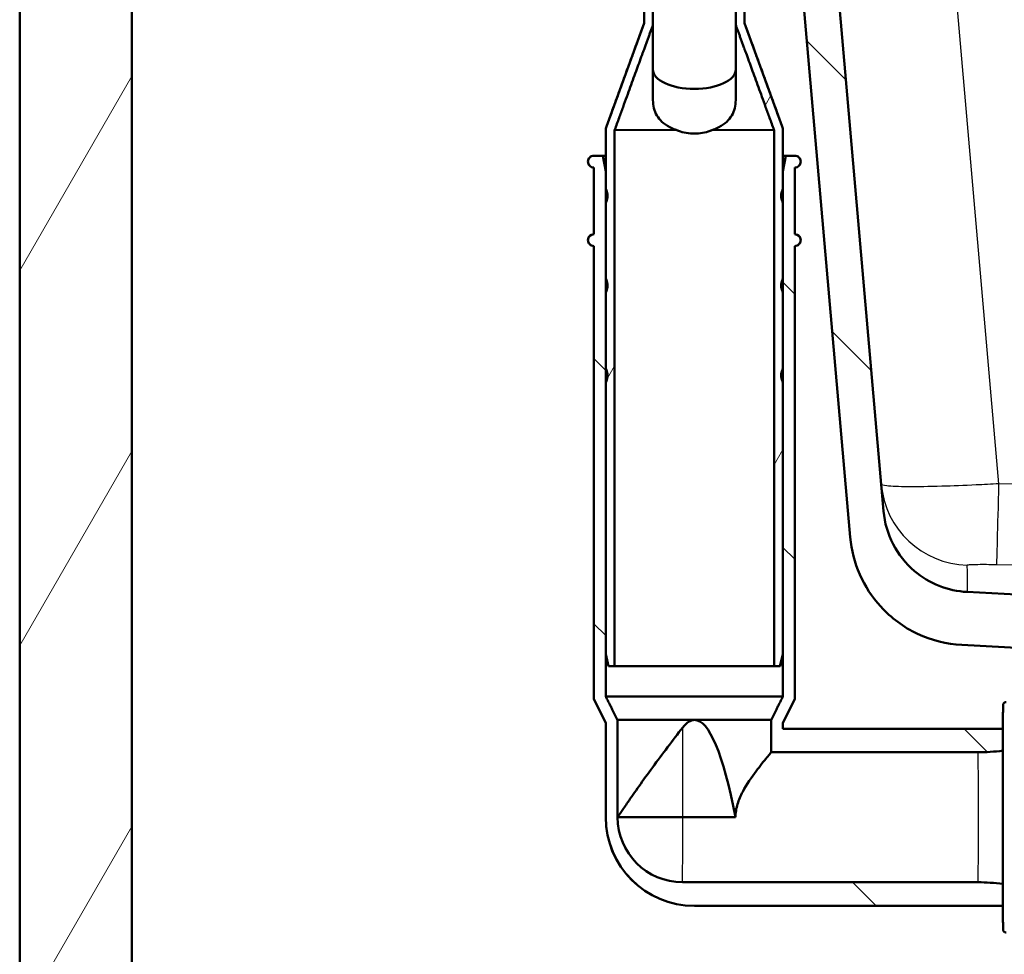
# Model space of a CAD drawing. Header units: millimetres. Extents: x 100 to 2000, y 93 to 2870.
# Tile 4 of 31: x 401 to 567, y 1467 to 1625. Entities that reach past the tile are written whole.
import ezdxf

# ---------------------------------------------------------------- set-up
doc = ezdxf.new("R2010")
doc.units = ezdxf.units.MM
doc.header["$LTSCALE"] = 10
for name, color, linetype, lineweight in [('Dimensions(ISO)', 7, 'Continuous', 25), ('Hatch', 7, 'Continuous', 9), ('Visible Edges(ISO)', 7, 'Continuous', 50), ('Visible Tangent Edges(ISO)', 7, 'Continuous', 25)]:
    doc.layers.add(name, color=color, linetype=linetype, lineweight=lineweight)
doc.styles.add('Text_3.5mm', font='arial.ttf', dxfattribs={"width": 0.9})
doc.dimstyles.new('KS-STANDARD', dxfattribs={"dimscale": 10, "dimtxt": 3.5, "dimasz": 2.5, "dimexe": 3.175, "dimexo": 0, "dimgap": 0.8, "dimtad": 1, "dimdec": 1, "dimrnd": 1e-08, "dimtxsty": 'Text_3.5mm', "dimcen": 0.09, "dimdle": 10, "dimclrd": 7, "dimclre": 7, "dimclrt": 7, "dimadec": 0, "dimazin": 2, "dimtfac": 0.714286, "dimtdec": 4, "dimtmove": 0, "dimatfit": 3, "dimfxl": 1, "dimtolj": 1, "dimlwd": 25, "dimlwe": 25, "dimarcsym": 0})
pattern_1 = [(60, (0, 0), (-27.4963, 15.875), [])]
pattern_2 = [(135, (0, 0), (-22.45064, -22.45064), [])]

# ---------------------------------------------------------------- blocks, each defined once
blk = doc.blocks.new('*D11')
at = {"layer": 'Defpoints', "color": 0, "linetype": 'Continuous', "transparency": 16777216}
for p in [(646.92, 2049.13), (400.52, 1756.84), (646.92, 1516.05)]:
    blk.add_point(p, dxfattribs=at)
at = {"layer": 'Dimensions(ISO)', "color": 7, "linetype": 'Continuous', "lineweight": 25, "transparency": 16777216}
for p, q in [((400.52, 1756.84), (400.52, 2080.88)), ((646.92, 1516.05), (646.92, 2080.88)), ((425.52, 2049.13), (621.92, 2049.13))]:
    blk.add_line(p, q, dxfattribs=at)
at = {"layer": 'Dimensions(ISO)', "color": 7, "linetype": 'Continuous', "transparency": 16777216}
for points in [[(425.52, 2053.29), (425.52, 2044.96), (400.52, 2049.13)], [(621.92, 2053.29), (621.92, 2044.96), (646.92, 2049.13)]]:
    blk.add_solid(points, dxfattribs=at)
at = {"layer": 'Dimensions(ISO)', "color": 7, "linetype": 'Continuous', "lineweight": 25, "transparency": 16777216, "insert": (491.67, 2075), "char_height": 35, "attachment_point": 4, "style": 'Text_3.5mm'}
blk.add_mtext('\\A1;246', dxfattribs=at)

msp = doc.modelspace()

# ---------------------------------------------------------------- hatches: boundary and pattern name
at = {"layer": 'Hatch'}
h = msp.add_hatch(dxfattribs=at)
h.set_pattern_fill('ANSI31', color=256, scale=254, angle=90, style=0)
h.set_pattern_definition(pattern_2)
edge = h.paths.add_edge_path()
edge.add_line((523.11, 1700.35), (524.67, 1695.56))
edge.add_ellipse((429.56, 1664.66), major_axis=(30.9, -95.11), ratio=1, start_angle=86.8231, end_angle=90, ccw=False)
edge.add_ellipse((429.56, 1664.66), major_axis=(25.58, -96.67), ratio=1, start_angle=88.8178, end_angle=90, ccw=False)
edge.add_ellipse((429.56, 1664.66), major_axis=(23.58, -97.18), ratio=1, start_angle=88.4056, end_angle=90, ccw=False)
edge.add_line((527.36, 1685.53), (534.09, 1686.12))
edge.add_line((534.09, 1686.12), (534.03, 1686.72))
edge.add_line((534.03, 1686.72), (530.64, 1725.47))
edge.add_ellipse((529.15, 1725.34), major_axis=(-0.13, 1.49), ratio=1, start_angle=270, end_angle=355)
edge.add_line((529.15, 1726.84), (514.02, 1726.84))
edge.add_line((514.02, 1726.84), (514.02, 1720.84))
edge.add_line((514.02, 1720.84), (519.52, 1720.84))
edge.add_ellipse((519.52, 1719.84), major_axis=(1, 0), ratio=1, start_angle=0, end_angle=90, ccw=False)
edge.add_line((520.52, 1719.84), (520.52, 1709.89))
edge.add_line((520.52, 1709.89), (522.81, 1701.35))
edge.add_ellipse((542.13, 1706.53), major_axis=(5.18, -19.32), ratio=1, start_angle=270, end_angle=273)
edge = h.paths.add_edge_path()
edge.add_line((586.92, 1511.15), (602.25, 1511.15))
edge.add_line((602.25, 1511.15), (602.12, 1513.09))
edge.add_ellipse((601.82, 1511.93), major_axis=(1.2, -0.04), ratio=1, start_angle=77.607, end_angle=90)
edge.add_line((601.86, 1513.13), (589.9, 1513.55))
edge.add_ellipse((589.91, 1513.65), major_axis=(-0.0999, 0.0035), ratio=1, start_angle=0, end_angle=90, ccw=False)
edge.add_line((589.81, 1513.65), (589.82, 1514.05))
edge.add_ellipse((589.92, 1514.05), major_axis=(0.0035, 0.0999), ratio=1, start_angle=2, end_angle=90, ccw=False)
edge.add_line((589.92, 1514.15), (602.04, 1514.15))
edge.add_line((602.04, 1514.15), (601.97, 1515.16))
edge.add_ellipse((600.98, 1515.09), major_axis=(-0.07, 0.998), ratio=1, start_angle=270, end_angle=341)
edge.add_line((601.24, 1516.05), (591.19, 1518.74))
edge.add_ellipse((591.45, 1519.71), major_axis=(-0.966, 0.259), ratio=1, start_angle=54.5, end_angle=90, ccw=False)
edge.add_line((590.68, 1519.07), (589.01, 1521.09))
edge.add_ellipse((589.78, 1521.73), major_axis=(-0.636, 0.772), ratio=1, start_angle=54.5, end_angle=90, ccw=False)
edge.add_line((588.79, 1521.66), (588.64, 1523.75))
edge.add_ellipse((585.15, 1523.51), major_axis=(-0.24, 3.49), ratio=1, start_angle=270, end_angle=353)
edge.add_line((585.33, 1527.01), (560.86, 1528.29))
edge.add_spline(control_points=[(560.86, 1528.29), (559.22, 1528.37), (557.62, 1528.73), (554.58, 1529.93), (553.17, 1530.78), (550.44, 1533.11), (549.21, 1534.65), (547.42, 1538.12), (546.87, 1540.01), (546.7, 1541.96)], knot_values=[-2.152597, -2.152597, -2.152597, -2.152597, -1.662265, -1.662265, -1.171933, -1.171933, -0.585967, -0.585967, 0, 0, 0, 0], degree=3, periodic=0)
edge.add_line((546.7, 1541.96), (536.3, 1660.82))
edge.add_line((536.3, 1660.82), (536.2, 1661.91))
edge.add_line((536.2, 1661.91), (536.18, 1662.21))
edge.add_line((536.18, 1662.21), (535.88, 1662.18))
edge.add_line((535.88, 1662.18), (532.79, 1661.91))
edge.add_line((532.79, 1661.91), (530.2, 1661.69))
edge.add_line((530.2, 1661.69), (541.06, 1537.55))
edge.add_spline(control_points=[(541.06, 1537.55), (541.25, 1535.38), (541.8, 1533.26), (543.55, 1529.27), (544.74, 1527.43), (547.97, 1523.89), (550.08, 1522.33), (554.79, 1520.1), (557.34, 1519.46), (559.94, 1519.32)], knot_values=[-2.870129, -2.870129, -2.870129, -2.870129, -2.216354, -2.216354, -1.562578, -1.562578, -0.781289, -0.781289, 0, 0, 0, 0], degree=3, periodic=0)
edge.add_line((559.94, 1519.32), (574.44, 1518.56))
edge.add_ellipse((573.92, 1508.58), major_axis=(9.99, -0.52), ratio=1, start_angle=37.8602, end_angle=90, ccw=False)
edge.add_ellipse((590.33, 1520.01), major_axis=(-8.21, -5.72), ratio=1, start_angle=0, end_angle=32.2923)
edge.add_ellipse((586.92, 1510.65), major_axis=(0.143, 0.479), ratio=1, start_angle=16.5598, end_angle=90, ccw=False)
edge = h.paths.add_edge_path()
edge.add_line((706.92, 1511.15), (706.92, 1511.15))
edge.add_ellipse((706.92, 1510.65), major_axis=(0.5, 0), ratio=1, start_angle=16.5598, end_angle=90, ccw=False)
edge.add_ellipse((703.52, 1520.01), major_axis=(3.88, -9.22), ratio=1, start_angle=0, end_angle=32.2923)
edge.add_ellipse((719.93, 1508.58), major_axis=(5.72, 8.21), ratio=1, start_angle=37.8602, end_angle=90, ccw=False)
edge.add_line((719.41, 1518.56), (901.88, 1528.13))
edge.add_spline(control_points=[(901.88, 1528.13), (904.06, 1528.24), (906.2, 1528.71), (910.25, 1530.32), (912.13, 1531.45), (915.77, 1534.55), (917.41, 1536.61), (919.8, 1541.24), (920.53, 1543.76), (920.76, 1546.36)], knot_values=[-2.870129, -2.870129, -2.870129, -2.870129, -2.216354, -2.216354, -1.562578, -1.562578, -0.781289, -0.781289, 0, 0, 0, 0], degree=3, periodic=0)
edge.add_line((920.76, 1546.36), (931.87, 1673.38))
edge.add_ellipse((1031.49, 1664.66), major_axis=(8.72, 99.62), ratio=1, start_angle=77, end_angle=90, ccw=False)
edge.add_line((936.38, 1695.56), (937.94, 1700.35))
edge.add_ellipse((918.92, 1706.53), major_axis=(19.02, -6.18), ratio=1, start_angle=0, end_angle=3)
edge.add_line((938.23, 1701.35), (940.52, 1709.89))
edge.add_line((940.52, 1709.89), (940.52, 1719.84))
edge.add_ellipse((941.52, 1719.84), major_axis=(0, 1), ratio=1, start_angle=0, end_angle=90, ccw=False)
edge.add_line((941.52, 1720.84), (947.02, 1720.84))
edge.add_line((947.02, 1720.84), (947.02, 1726.84))
edge.add_line((947.02, 1726.84), (931.9, 1726.84))
edge.add_ellipse((931.9, 1725.34), major_axis=(-1.5, 0), ratio=1, start_angle=270, end_angle=355)
edge.add_line((930.4, 1725.47), (915.12, 1550.76))
edge.add_spline(control_points=[(915.12, 1550.76), (914.98, 1549.14), (914.57, 1547.54), (913.26, 1544.55), (912.36, 1543.17), (909.94, 1540.52), (908.36, 1539.35), (904.82, 1537.68), (902.91, 1537.19), (900.96, 1537.09)], knot_values=[-2.152597, -2.152597, -2.152597, -2.152597, -1.662265, -1.662265, -1.171933, -1.171933, -0.585967, -0.585967, 0, 0, 0, 0], degree=3, periodic=0)
edge.add_line((900.96, 1537.09), (708.52, 1527.01))
edge.add_ellipse((708.7, 1523.51), major_axis=(-3.5, -0.18), ratio=1, start_angle=270, end_angle=353)
edge.add_line((705.21, 1523.75), (705.06, 1521.66))
edge.add_ellipse((704.06, 1521.73), major_axis=(-0.07, -0.998), ratio=1, start_angle=54.5, end_angle=90, ccw=False)
edge.add_line((704.84, 1521.09), (703.17, 1519.07))
edge.add_ellipse((702.4, 1519.71), major_axis=(-0.636, -0.772), ratio=1, start_angle=54.5, end_angle=90, ccw=False)
edge.add_line((702.66, 1518.74), (692.61, 1516.05))
edge.add_ellipse((692.87, 1515.09), major_axis=(-0.966, -0.259), ratio=1, start_angle=270, end_angle=341)
edge.add_line((691.87, 1515.16), (691.8, 1514.15))
edge.add_line((691.8, 1514.15), (703.93, 1514.15))
edge.add_ellipse((703.93, 1514.05), major_axis=(0.1, 0), ratio=1, start_angle=2, end_angle=90, ccw=False)
edge.add_line((704.03, 1514.05), (704.04, 1513.65))
edge.add_ellipse((703.94, 1513.65), major_axis=(0.0035, -0.0999), ratio=1, start_angle=0, end_angle=90, ccw=False)
edge.add_line((703.95, 1513.55), (691.99, 1513.13))
edge.add_ellipse((692.03, 1511.93), major_axis=(1.16, 0.3), ratio=1, start_angle=77.607, end_angle=90)
edge.add_line((691.73, 1513.09), (691.59, 1511.15))
edge.add_line((691.59, 1511.15), (706.92, 1511.15))
h = msp.add_hatch(dxfattribs=at)
h.set_pattern_fill('ANSI31', color=256, scale=254, angle=15, style=0)
h.set_pattern_definition(pattern_1)
h.paths.add_polyline_path([(957.52, 1623.84), (976.52, 1623.84), (976.52, 1723.84), (957.52, 1723.84)])
h.paths.add_polyline_path([(567.52, 856.84), (567.52, 961.84), (907.52, 961.84), (907.52, 856.84), (926.52, 856.84), (926.52, 961.84), (976.52, 961.84), (976.52, 980.84), (419.52, 980.84), (419.52, 1723.84), (400.52, 1723.84), (400.52, 961.84), (548.52, 961.84), (548.52, 856.84)])
h = msp.add_hatch(dxfattribs=at)
h.set_pattern_fill('ANSI31', color=256, scale=254, angle=15, style=0)
h.set_pattern_definition(pattern_1)
edge = h.paths.add_edge_path()
edge.add_ellipse((523.78, 1653.94), major_axis=(0.2, 0), ratio=1, start_angle=270, end_angle=360)
edge.add_line((523.98, 1653.94), (523.98, 1655.54))
edge.add_ellipse((523.78, 1655.54), major_axis=(0, 0.2), ratio=1, start_angle=270, end_angle=360)
edge.add_line((523.78, 1655.74), (522.18, 1655.74))
edge.add_line((522.18, 1655.74), (521.68, 1655.74))
edge.add_line((521.68, 1655.74), (521.68, 1625.74))
edge.add_line((521.68, 1625.74), (521.68, 1624.31))
edge.add_spline(control_points=[(521.68, 1624.31), (523.89, 1618.24), (528.14, 1606.56)], knot_values=[0.212028, 0.212028, 0.212028, 2.040563, 2.040563, 2.040563], weights=[1.012567, 1.060473, 1.000021], degree=2, periodic=0)
edge.add_spline(control_points=[(528.14, 1606.56), (528.16, 1606.51), (528.17, 1606.45), (528.17, 1606.39)], knot_values=[-0.016372, -0.016372, -0.016372, -0.016372, 0, 0, 0, 0], degree=3, periodic=0)
edge.add_line((528.17, 1606.39), (528.17, 1515.74))
edge.add_line((528.17, 1515.74), (529.17, 1515.74))
edge.add_line((529.17, 1515.74), (529.67, 1517.74))
edge.add_line((529.67, 1517.74), (529.67, 1563.76))
edge.add_line((529.67, 1563.76), (529.67, 1566.14))
edge.add_line((529.67, 1566.14), (529.67, 1578.96))
edge.add_line((529.67, 1578.96), (529.67, 1581.34))
edge.add_line((529.67, 1581.34), (529.67, 1594.16))
edge.add_line((529.67, 1594.16), (529.67, 1596.54))
edge.add_line((529.67, 1596.54), (529.67, 1599.45))
edge.add_line((529.67, 1599.45), (529.67, 1606.39))
edge.add_spline(control_points=[(529.67, 1606.39), (529.67, 1606.61), (529.63, 1606.86), (529.55, 1607.07)], knot_values=[0, 0, 0, 0, 0.065486, 0.065486, 0.065486, 0.065486], degree=3, periodic=0)
edge.add_line((529.55, 1607.07), (523.18, 1624.58))
edge.add_line((523.18, 1624.58), (523.18, 1625.78))
edge.add_line((523.18, 1625.78), (523.18, 1627.74))
edge.add_line((523.18, 1627.74), (523.18, 1633.24))
edge.add_line((523.18, 1633.24), (523.18, 1635.24))
edge.add_line((523.18, 1635.24), (523.18, 1640.74))
edge.add_line((523.18, 1640.74), (523.18, 1642.74))
edge.add_line((523.18, 1642.74), (523.18, 1653.74))
edge.add_line((523.18, 1653.74), (523.78, 1653.74))
edge = h.paths.add_edge_path()
edge.add_ellipse((505.58, 1655.54), major_axis=(-0.2, 0), ratio=1, start_angle=270, end_angle=360)
edge.add_line((505.38, 1655.54), (505.38, 1653.94))
edge.add_ellipse((505.58, 1653.94), major_axis=(0, -0.2), ratio=1, start_angle=270, end_angle=360)
edge.add_line((505.58, 1653.74), (506.18, 1653.74))
edge.add_line((506.18, 1653.74), (506.18, 1649.77))
edge.add_line((506.18, 1649.77), (506.08, 1649.77))
edge.add_line((506.08, 1649.77), (506.08, 1649.71))
edge.add_line((506.08, 1649.71), (506.18, 1649.71))
edge.add_line((506.18, 1649.71), (506.18, 1647.45))
edge.add_line((506.18, 1647.45), (506.08, 1647.45))
edge.add_line((506.08, 1647.45), (506.08, 1647.39))
edge.add_line((506.08, 1647.39), (506.18, 1647.39))
edge.add_line((506.18, 1647.39), (506.18, 1646.83))
edge.add_line((506.18, 1646.83), (506.08, 1646.83))
edge.add_line((506.08, 1646.83), (506.08, 1646.77))
edge.add_line((506.08, 1646.77), (506.18, 1646.77))
edge.add_line((506.18, 1646.77), (506.18, 1644.82))
edge.add_line((506.18, 1644.82), (506.08, 1644.82))
edge.add_line((506.08, 1644.82), (506.08, 1644.76))
edge.add_line((506.08, 1644.76), (506.18, 1644.76))
edge.add_line((506.18, 1644.76), (506.18, 1644.14))
edge.add_line((506.18, 1644.14), (506.08, 1644.14))
edge.add_line((506.08, 1644.14), (506.08, 1644.09))
edge.add_line((506.08, 1644.09), (506.18, 1644.09))
edge.add_line((506.18, 1644.09), (506.18, 1642.74))
edge.add_line((506.18, 1642.74), (506.18, 1641.83))
edge.add_line((506.18, 1641.83), (506.08, 1641.83))
edge.add_line((506.08, 1641.83), (506.08, 1641.77))
edge.add_line((506.08, 1641.77), (506.18, 1641.77))
edge.add_line((506.18, 1641.77), (506.18, 1640.74))
edge.add_line((506.18, 1640.74), (506.18, 1635.24))
edge.add_line((506.18, 1635.24), (506.18, 1633.24))
edge.add_line((506.18, 1633.24), (506.18, 1627.74))
edge.add_line((506.18, 1627.74), (506.18, 1625.78))
edge.add_line((506.18, 1625.78), (506.18, 1624.58))
edge.add_spline(control_points=[(506.18, 1624.58), (503.86, 1618.21), (499.81, 1607.07)], knot_values=[1.18921, 1.18921, 1.18921, 2.735161, 2.735161, 2.735161], weights=[1.061668, 1.070924, 1.000031], degree=2, periodic=0)
edge.add_spline(control_points=[(499.81, 1607.07), (499.73, 1606.86), (499.68, 1606.61), (499.68, 1606.39)], knot_values=[-0.065486, -0.065486, -0.065486, -0.065486, 0, 0, 0, 0], degree=3, periodic=0)
edge.add_line((499.68, 1606.39), (499.68, 1599.45))
edge.add_line((499.68, 1599.45), (499.68, 1596.54))
edge.add_line((499.68, 1596.54), (499.68, 1594.16))
edge.add_line((499.68, 1594.16), (499.68, 1581.34))
edge.add_line((499.68, 1581.34), (499.68, 1578.96))
edge.add_line((499.68, 1578.96), (499.68, 1566.14))
edge.add_line((499.68, 1566.14), (499.68, 1563.76))
edge.add_line((499.68, 1563.76), (499.68, 1517.74))
edge.add_line((499.68, 1517.74), (500.18, 1515.74))
edge.add_line((500.18, 1515.74), (501.19, 1515.74))
edge.add_line((501.19, 1515.74), (501.19, 1606.39))
edge.add_spline(control_points=[(501.19, 1606.39), (501.19, 1606.45), (501.2, 1606.51), (501.22, 1606.56)], knot_values=[0, 0, 0, 0, 0.016372, 0.016372, 0.016372, 0.016372], degree=3, periodic=0)
edge.add_spline(control_points=[(501.22, 1606.56), (505.47, 1618.24), (507.68, 1624.31)], knot_values=[0.000317, 0.000317, 0.000317, 1.828851, 1.828851, 1.828851], weights=[1.000021, 1.060473, 1.012567], degree=2, periodic=0)
edge.add_line((507.68, 1624.31), (507.68, 1625.74))
edge.add_line((507.68, 1625.74), (507.68, 1627.74))
edge.add_line((507.68, 1627.74), (507.68, 1633.24))
edge.add_line((507.68, 1633.24), (507.68, 1635.24))
edge.add_line((507.68, 1635.24), (507.68, 1640.74))
edge.add_line((507.68, 1640.74), (507.68, 1642.74))
edge.add_line((507.68, 1642.74), (507.68, 1655.74))
edge.add_line((507.68, 1655.74), (505.58, 1655.74))
h = msp.add_hatch(dxfattribs=at)
h.set_pattern_fill('ANSI31', color=256, scale=254, angle=90, style=0)
h.set_pattern_definition(pattern_2)
edge = h.paths.add_edge_path()
edge.add_spline(control_points=[(497.68, 1602.15), (497.56, 1602.15), (497.42, 1602.12), (497.19, 1602.03), (497.06, 1601.95), (496.89, 1601.77), (496.81, 1601.65), (496.71, 1601.42), (496.68, 1601.27), (496.68, 1601.15), (496.68, 1601.03), (496.71, 1600.88), (496.81, 1600.65), (496.89, 1600.53), (497.06, 1600.36), (497.19, 1600.27), (497.42, 1600.18), (497.56, 1600.15), (497.68, 1600.15)], knot_values=[0.444351, 0.444351, 0.444351, 0.444351, 0.481389, 0.481389, 0.518421, 0.518421, 0.555446, 0.555446, 0.592467, 0.592467, 0.592467, 0.629488, 0.629488, 0.666514, 0.666514, 0.703546, 0.703546, 0.740583, 0.740583, 0.740583, 0.740583], degree=3, periodic=0)
edge.add_line((497.68, 1600.15), (497.68, 1588.85))
edge.add_spline(control_points=[(497.68, 1588.85), (497.56, 1588.85), (497.42, 1588.82), (497.19, 1588.73), (497.06, 1588.65), (496.89, 1588.47), (496.81, 1588.35), (496.71, 1588.12), (496.68, 1587.97), (496.68, 1587.85), (496.68, 1587.73), (496.71, 1587.58), (496.81, 1587.35), (496.89, 1587.23), (497.06, 1587.06), (497.19, 1586.97), (497.42, 1586.88), (497.56, 1586.85), (497.68, 1586.85)], knot_values=[0.444351, 0.444351, 0.444351, 0.444351, 0.481389, 0.481389, 0.518421, 0.518421, 0.555446, 0.555446, 0.592467, 0.592467, 0.592467, 0.629488, 0.629488, 0.666514, 0.666514, 0.703546, 0.703546, 0.740583, 0.740583, 0.740583, 0.740583], degree=3, periodic=0)
edge.add_line((497.68, 1586.85), (497.68, 1510.15))
edge.add_line((497.68, 1510.15), (499.68, 1506.15))
edge.add_line((499.68, 1506.15), (499.68, 1490.15))
edge.add_ellipse((514.68, 1490.15), major_axis=(0, -14.99), ratio=1, start_angle=270, end_angle=359.9954)
edge.add_line((514.68, 1475.16), (566.89, 1475.15))
edge.add_line((566.89, 1475.15), (566.89, 1475.15))
edge.add_spline(control_points=[(566.89, 1475.15), (566.89, 1476.01), (566.88, 1476.98), (566.88, 1478.31), (566.88, 1478.58), (566.88, 1478.86)], knot_values=[1.303196, 1.303196, 1.303196, 1.303196, 1.71709, 1.71709, 1.820704, 1.820704, 1.820704, 1.820704], degree=3, periodic=0)
edge.add_line((566.88, 1478.86), (566.88, 1478.86))
edge.add_spline(control_points=[(566.88, 1478.86), (565.45, 1479.06), (564.04, 1479.15), (562.71, 1479.15)], knot_values=[8.487344, 8.487344, 8.487344, 8.487344, 8.885908, 8.885908, 8.885908, 8.885908], degree=3, periodic=0)
edge.add_line((562.71, 1479.15), (512.68, 1479.16))
edge.add_ellipse((512.68, 1490.15), major_axis=(-10.99, 0), ratio=1, start_angle=0.0064, end_angle=90, ccw=False)
edge.add_line((501.69, 1490.15), (501.69, 1490.16))
edge.add_line((501.69, 1490.16), (501.69, 1506.62))
edge.add_line((501.69, 1506.62), (499.68, 1510.62))
edge.add_line((499.68, 1510.62), (499.68, 1517.74))
edge.add_line((499.68, 1517.74), (499.68, 1563.76))
edge.add_spline(control_points=[(499.68, 1563.76), (499.73, 1563.84), (499.76, 1563.92), (499.91, 1564.28), (499.98, 1564.64), (499.98, 1565.26), (499.91, 1565.62), (499.76, 1565.98), (499.73, 1566.06), (499.68, 1566.14)], knot_values=[0.623432, 0.623432, 0.623432, 0.623432, 0.648033, 0.648033, 0.740583, 0.740583, 0.833133, 0.833133, 0.857735, 0.857735, 0.857735, 0.857735], degree=3, periodic=0)
edge.add_line((499.68, 1566.14), (499.68, 1578.96))
edge.add_spline(control_points=[(499.68, 1578.96), (499.73, 1579.04), (499.76, 1579.12), (499.91, 1579.48), (499.98, 1579.84), (499.98, 1580.46), (499.91, 1580.82), (499.76, 1581.18), (499.73, 1581.26), (499.68, 1581.34)], knot_values=[0.623432, 0.623432, 0.623432, 0.623432, 0.648033, 0.648033, 0.740583, 0.740583, 0.833133, 0.833133, 0.857735, 0.857735, 0.857735, 0.857735], degree=3, periodic=0)
edge.add_line((499.68, 1581.34), (499.68, 1594.16))
edge.add_spline(control_points=[(499.68, 1594.16), (499.73, 1594.24), (499.76, 1594.32), (499.91, 1594.68), (499.98, 1595.04), (499.98, 1595.66), (499.91, 1596.02), (499.76, 1596.38), (499.73, 1596.46), (499.68, 1596.54)], knot_values=[0.623432, 0.623432, 0.623432, 0.623432, 0.648033, 0.648033, 0.740583, 0.740583, 0.833133, 0.833133, 0.857735, 0.857735, 0.857735, 0.857735], degree=3, periodic=0)
edge.add_line((499.68, 1596.54), (499.68, 1599.45))
edge.add_line((499.68, 1599.45), (499.21, 1602.15))
edge.add_line((499.21, 1602.15), (497.68, 1602.15))
edge = h.paths.add_edge_path()
edge.add_spline(control_points=[(531.67, 1600.15), (531.8, 1600.15), (531.94, 1600.18), (532.17, 1600.27), (532.29, 1600.36), (532.47, 1600.53), (532.55, 1600.65), (532.65, 1600.88), (532.67, 1601.03), (532.67, 1601.15), (532.67, 1601.27), (532.65, 1601.42), (532.55, 1601.65), (532.47, 1601.77), (532.29, 1601.95), (532.17, 1602.03), (531.94, 1602.12), (531.8, 1602.15), (531.67, 1602.15)], knot_values=[0.444351, 0.444351, 0.444351, 0.444351, 0.481389, 0.481389, 0.518421, 0.518421, 0.555446, 0.555446, 0.592467, 0.592467, 0.592467, 0.629488, 0.629488, 0.666514, 0.666514, 0.703546, 0.703546, 0.740583, 0.740583, 0.740583, 0.740583], degree=3, periodic=0)
edge.add_line((531.67, 1602.15), (530.15, 1602.15))
edge.add_line((530.15, 1602.15), (529.67, 1599.45))
edge.add_line((529.67, 1599.45), (529.67, 1596.54))
edge.add_spline(control_points=[(529.67, 1596.54), (529.63, 1596.46), (529.6, 1596.38), (529.45, 1596.02), (529.37, 1595.66), (529.37, 1595.04), (529.45, 1594.68), (529.6, 1594.32), (529.63, 1594.24), (529.67, 1594.16)], knot_values=[0.623432, 0.623432, 0.623432, 0.623432, 0.648033, 0.648033, 0.740583, 0.740583, 0.833133, 0.833133, 0.857735, 0.857735, 0.857735, 0.857735], degree=3, periodic=0)
edge.add_line((529.67, 1594.16), (529.67, 1581.34))
edge.add_spline(control_points=[(529.67, 1581.34), (529.63, 1581.26), (529.6, 1581.18), (529.45, 1580.82), (529.37, 1580.46), (529.37, 1579.84), (529.45, 1579.48), (529.6, 1579.12), (529.63, 1579.04), (529.67, 1578.96)], knot_values=[0.623432, 0.623432, 0.623432, 0.623432, 0.648033, 0.648033, 0.740583, 0.740583, 0.833133, 0.833133, 0.857735, 0.857735, 0.857735, 0.857735], degree=3, periodic=0)
edge.add_line((529.67, 1578.96), (529.67, 1566.14))
edge.add_spline(control_points=[(529.67, 1566.14), (529.63, 1566.06), (529.6, 1565.98), (529.45, 1565.62), (529.37, 1565.26), (529.37, 1564.64), (529.45, 1564.28), (529.6, 1563.92), (529.63, 1563.84), (529.67, 1563.76)], knot_values=[0.623432, 0.623432, 0.623432, 0.623432, 0.648033, 0.648033, 0.740583, 0.740583, 0.833133, 0.833133, 0.857735, 0.857735, 0.857735, 0.857735], degree=3, periodic=0)
edge.add_line((529.67, 1563.76), (529.67, 1517.74))
edge.add_line((529.67, 1517.74), (529.67, 1510.62))
edge.add_line((529.67, 1510.62), (527.67, 1506.62))
edge.add_line((527.67, 1506.62), (527.67, 1501.15))
edge.add_line((527.67, 1501.15), (562.71, 1501.15))
edge.add_spline(control_points=[(562.71, 1501.15), (564.04, 1501.15), (565.45, 1501.24), (566.88, 1501.44)], knot_values=[8.885991, 8.885991, 8.885991, 8.885991, 9.284555, 9.284555, 9.284555, 9.284555], degree=3, periodic=0)
edge.add_line((566.88, 1501.44), (566.88, 1501.44))
edge.add_spline(control_points=[(566.88, 1501.44), (566.88, 1502.83), (566.89, 1504.09), (566.89, 1505.15), (566.89, 1505.15), (566.89, 1505.15)], knot_values=[4.22788, 4.22788, 4.22788, 4.22788, 4.744987, 4.744987, 4.745124, 4.745124, 4.745124, 4.745124], degree=3, periodic=0)
edge.add_line((566.89, 1505.15), (529.67, 1505.15))
edge.add_line((529.67, 1505.15), (529.67, 1506.15))
edge.add_line((529.67, 1506.15), (531.67, 1510.15))
edge.add_line((531.67, 1510.15), (531.67, 1586.85))
edge.add_spline(control_points=[(531.67, 1586.85), (531.8, 1586.85), (531.94, 1586.88), (532.17, 1586.97), (532.29, 1587.06), (532.47, 1587.23), (532.55, 1587.35), (532.65, 1587.58), (532.67, 1587.73), (532.67, 1587.85), (532.67, 1587.97), (532.65, 1588.12), (532.55, 1588.35), (532.47, 1588.47), (532.29, 1588.65), (532.17, 1588.73), (531.94, 1588.82), (531.8, 1588.85), (531.67, 1588.85)], knot_values=[0.444351, 0.444351, 0.444351, 0.444351, 0.481389, 0.481389, 0.518421, 0.518421, 0.555446, 0.555446, 0.592467, 0.592467, 0.592467, 0.629488, 0.629488, 0.666514, 0.666514, 0.703546, 0.703546, 0.740583, 0.740583, 0.740583, 0.740583], degree=3, periodic=0)
edge.add_line((531.67, 1588.85), (531.67, 1600.15))

# ---------------------------------------------------------------- linework, layer by layer
at = {"layer": 'Visible Edges(ISO)'}
for p, q in [((400.52, 1723.84), (400.52, 961.84)), ((419.52, 980.84), (419.52, 1723.84)), ((530.2, 1661.69), (541.06, 1537.55)), ((546.7, 1541.96), (536.18, 1662.21)), ((507.68, 1624.31), (507.68, 1655.74)), ((521.68, 1655.74), (521.68, 1624.31)), ((523.18, 1624.58), (523.18, 1653.74)), ((506.18, 1641.77), (506.18, 1624.58)), ((506.18, 1624.6), (499.8, 1607.07)), ((523.18, 1624.6), (529.56, 1607.07)), ((507.68, 1624.31), (507.68, 1611.53)), ((521.68, 1611.53), (521.68, 1624.31)), ((499.68, 1606.39), (499.68, 1517.74)), ((499.68, 1599.48), (499.68, 1606.39)), ((501.19, 1515.74), (501.19, 1606.39)), ((528.17, 1606.39), (528.17, 1515.74)), ((529.67, 1517.74), (529.67, 1606.39)), ((529.68, 1599.48), (529.68, 1606.39)), ((499.21, 1602.15), (497.68, 1602.15)), ((497.68, 1602.15), (497.68, 1602.15)), ((499.68, 1599.45), (499.21, 1602.15)), ((499.21, 1602.15), (499.68, 1602.15)), ((530.15, 1602.15), (529.67, 1599.45)), ((529.68, 1602.15), (530.15, 1602.15)), ((531.67, 1602.15), (530.15, 1602.15)), ((531.67, 1602.15), (531.68, 1602.15)), ((497.68, 1600.15), (497.68, 1588.85)), ((497.68, 1600.15), (497.68, 1600.15)), ((497.68, 1600.15), (497.68, 1588.85)), ((499.68, 1596.54), (499.68, 1599.45)), ((529.67, 1599.45), (529.67, 1596.54)), ((531.67, 1588.85), (531.67, 1600.15)), ((531.67, 1600.15), (531.68, 1600.15)), ((531.68, 1600.15), (531.68, 1588.85)), ((499.68, 1581.34), (499.68, 1594.16)), ((529.67, 1594.16), (529.67, 1581.34)), ((497.68, 1588.85), (497.68, 1588.85)), ((531.67, 1588.85), (531.68, 1588.85)), ((497.68, 1586.85), (497.68, 1510.15)), ((497.68, 1586.85), (497.68, 1586.85)), ((497.68, 1586.85), (497.68, 1510.15)), ((531.67, 1510.15), (531.67, 1586.85)), ((531.67, 1586.85), (531.68, 1586.85)), ((531.68, 1586.85), (531.68, 1510.15)), ((499.68, 1566.14), (499.68, 1578.96)), ((529.67, 1578.96), (529.67, 1566.14)), ((499.68, 1510.62), (499.68, 1563.76)), ((529.67, 1563.76), (529.67, 1510.62)), ((585.33, 1527.01), (560.86, 1528.29)), ((559.94, 1519.32), (574.44, 1518.56)), ((499.68, 1517.74), (500.18, 1515.74)), ((500.18, 1515.74), (499.68, 1517.72)), ((529.17, 1515.74), (529.67, 1517.74)), ((529.18, 1515.74), (529.67, 1517.72)), ((500.18, 1515.74), (501.19, 1515.74)), ((500.18, 1515.74), (500.18, 1515.74)), ((528.17, 1515.74), (501.19, 1515.74)), ((528.17, 1515.74), (529.17, 1515.74)), ((529.18, 1515.74), (529.17, 1515.74)), ((497.68, 1510.15), (497.68, 1510.15)), ((499.68, 1506.15), (497.68, 1510.15)), ((499.68, 1510.62), (529.67, 1510.62)), ((529.68, 1506.15), (531.68, 1510.15)), ((531.67, 1510.15), (531.68, 1510.15)), ((499.68, 1506.15), (499.68, 1490.15)), ((499.68, 1506.15), (499.68, 1506.15)), ((499.68, 1506.15), (499.68, 1490.15)), ((501.69, 1490.16), (501.69, 1506.62)), ((501.69, 1506.62), (514.72, 1506.62)), ((514.72, 1506.62), (527.67, 1506.62)), ((527.67, 1506.62), (527.67, 1501.15)), ((529.67, 1505.15), (529.67, 1506.15)), ((529.67, 1506.15), (529.68, 1506.15)), ((529.68, 1506.15), (529.68, 1505.15)), ((529.68, 1505.15), (566.89, 1505.15)), ((501.69, 1490.15), (512.71, 1490.15)), ((521.64, 1490.15), (512.71, 1490.15)), ((514.68, 1475.15), (566.89, 1475.15))]:
    msp.add_line(p, q, dxfattribs=at)
for centre, radius, start, end in [((501.68, 1606.39), 2, 160, 180), ((527.68, 1606.39), 2, 0, 20), ((497.68, 1601.15), 1, 90, 270), ((531.68, 1601.15), 1, 270, 90), ((497.68, 1587.85), 1, 90, 270), ((531.68, 1587.85), 1, 270, 90), ((514.68, 1490.15), 14.99, 180, 269.9954), ((514.68, 1490.15), 15, 180, 270), ((512.68, 1490.15), 10.99, 180, 269.9936)]:
    msp.add_arc(centre, radius, start, end, dxfattribs=at)
for centre, major_axis, ratio, start_param, end_param in [((514.68, 1616.71), (7, 0), 0.466308, 3.141593, 6.283185), ((514.68, 1399.55), (0.04, 107.07), 0.121417, 0.000045, 0.154505), ((514.68, 1399.55), (0.04, 107.07), 0.121417, 5.721161, 6.283231), ((514.68, 1490.15), (15, 15), 0.001512, 0.001512, 0.025157)]:
    msp.add_ellipse(centre, major_axis=major_axis, ratio=ratio, start_param=start_param, end_param=end_param, dxfattribs=at)
for points, weights in [([(506.18, 1624.58), (503.86, 1618.21), (499.81, 1607.07)], [1.06166769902, 1.07092393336, 1.0000306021]), ([(529.55, 1607.07), (525.5, 1618.21), (523.18, 1624.58)], [1.0000306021, 1.07092393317, 1.06166769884]), ([(501.22, 1606.56), (505.47, 1618.24), (507.68, 1624.31)], [1.00002093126, 1.06047297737, 1.01256687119]), ([(521.68, 1624.31), (523.89, 1618.24), (528.14, 1606.56)], [1.01256687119, 1.06047297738, 1.00002093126]), ([(497.68, 1510.15), (498.75, 1508.03), (499.68, 1506.15)], [1, 1.00196008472, 1]), ([(501.69, 1506.62), (500.76, 1508.48), (499.68, 1510.62)], [1, 1.00256293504, 1]), ([(529.67, 1510.62), (528.6, 1508.48), (527.67, 1506.62)], [1, 1.00256294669, 1]), ([(529.67, 1506.15), (530.61, 1508.03), (531.67, 1510.15)], [1, 1.0019600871, 1]), ([(566.89, 1505.15), (548.28, 1505.15), (529.67, 1505.15)], [0.999979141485, 0.999976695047, 0.999988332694]), ([(527.67, 1501.15), (545.19, 1501.15), (562.71, 1501.15)], [0.999990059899, 0.999983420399, 1]), ([(501.69, 1490.15), (501.69, 1490.16), (501.69, 1490.16)], [1.00000153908, 1.00000391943, 1.00000629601]), ([(562.71, 1479.15), (537.69, 1479.16), (512.68, 1479.16)], [1, 0.999976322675, 1]), ([(514.68, 1475.16), (540.78, 1475.15), (566.89, 1475.15)], [1, 0.999975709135, 0.999979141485])]:
    msp.add_rational_spline(points, weights, degree=2, dxfattribs=at)
for points, knots in [([(507.68, 1611.53), (507.68, 1611.07), (507.73, 1610.63), (508.06, 1609.3), (508.54, 1608.51), (509.55, 1607.56), (510.01, 1607.24), (510.81, 1606.82), (511.13, 1606.68), (511.46, 1606.56)], [2.1653444, 2.1653444, 2.1653444, 2.1653444, 2.3102214, 2.3102214, 2.6235041, 2.6235041, 2.7983224, 2.7983224, 2.9026922, 2.9026922, 2.9026922, 2.9026922]), ([(521.68, 1611.53), (521.68, 1611.07), (521.63, 1610.63), (521.3, 1609.3), (520.81, 1608.51), (519.81, 1607.56), (519.35, 1607.24), (518.54, 1606.82), (518.22, 1606.68), (517.9, 1606.56)], [0.1684056, 0.1684056, 0.1684056, 0.1684056, 0.3132826, 0.3132826, 0.6265653, 0.6265653, 0.8013836, 0.8013836, 0.9057534, 0.9057534, 0.9057534, 0.9057534]), ([(514.68, 1605.89), (513.79, 1605.89), (512.85, 1606.04), (511.96, 1606.37), (511.94, 1606.38), (511.92, 1606.39)], [1.1326138, 1.1326138, 1.1326138, 1.1326138, 1.3984488, 1.3984488, 1.4049891, 1.4049891, 1.4049891, 1.4049891]), ([(517.44, 1606.39), (517.41, 1606.38), (517.39, 1606.37), (516.51, 1606.04), (515.57, 1605.89), (514.68, 1605.89)], [0.8602385, 0.8602385, 0.8602385, 0.8602385, 0.8667788, 0.8667788, 1.1326138, 1.1326138, 1.1326138, 1.1326138]), ([(497.68, 1602.15), (497.56, 1602.15), (497.42, 1602.12), (497.19, 1602.03), (497.06, 1601.95), (496.89, 1601.77), (496.81, 1601.65), (496.71, 1601.42), (496.68, 1601.27), (496.68, 1601.15), (496.68, 1601.03), (496.71, 1600.88), (496.81, 1600.65), (496.89, 1600.53), (497.06, 1600.36), (497.19, 1600.27), (497.42, 1600.18), (497.56, 1600.15), (497.68, 1600.15)], [0.4443515, 0.4443515, 0.4443515, 0.4443515, 0.4813888, 0.4813888, 0.5184205, 0.5184205, 0.5554462, 0.5554462, 0.5924673, 0.5924673, 0.5924673, 0.6294883, 0.6294883, 0.666514, 0.666514, 0.7035458, 0.7035458, 0.7405831, 0.7405831, 0.7405831, 0.7405831]), ([(531.67, 1600.15), (531.8, 1600.15), (531.94, 1600.18), (532.17, 1600.27), (532.29, 1600.36), (532.47, 1600.53), (532.55, 1600.65), (532.65, 1600.88), (532.67, 1601.03), (532.67, 1601.15), (532.67, 1601.27), (532.65, 1601.42), (532.55, 1601.65), (532.47, 1601.77), (532.29, 1601.95), (532.17, 1602.03), (531.94, 1602.12), (531.8, 1602.15), (531.67, 1602.15)], [0.4443515, 0.4443515, 0.4443515, 0.4443515, 0.4813888, 0.4813888, 0.5184205, 0.5184205, 0.5554462, 0.5554462, 0.5924673, 0.5924673, 0.5924673, 0.6294883, 0.6294883, 0.666514, 0.666514, 0.7035458, 0.7035458, 0.7405831, 0.7405831, 0.7405831, 0.7405831]), ([(499.68, 1594.16), (499.73, 1594.24), (499.76, 1594.32), (499.91, 1594.68), (499.98, 1595.04), (499.98, 1595.66), (499.91, 1596.02), (499.76, 1596.38), (499.73, 1596.46), (499.68, 1596.54)], [0.6234316, 0.6234316, 0.6234316, 0.6234316, 0.6480329, 0.6480329, 0.7405831, 0.7405831, 0.8331332, 0.8331332, 0.8577345, 0.8577345, 0.8577345, 0.8577345]), ([(529.67, 1596.54), (529.63, 1596.46), (529.6, 1596.38), (529.45, 1596.02), (529.37, 1595.66), (529.37, 1595.04), (529.45, 1594.68), (529.6, 1594.32), (529.63, 1594.24), (529.67, 1594.16)], [0.6234316, 0.6234316, 0.6234316, 0.6234316, 0.6480329, 0.6480329, 0.7405831, 0.7405831, 0.8331332, 0.8331332, 0.8577345, 0.8577345, 0.8577345, 0.8577345]), ([(497.68, 1588.85), (497.56, 1588.85), (497.42, 1588.82), (497.19, 1588.73), (497.06, 1588.65), (496.89, 1588.47), (496.81, 1588.35), (496.71, 1588.12), (496.68, 1587.97), (496.68, 1587.85), (496.68, 1587.73), (496.71, 1587.58), (496.81, 1587.35), (496.89, 1587.23), (497.06, 1587.06), (497.19, 1586.97), (497.42, 1586.88), (497.56, 1586.85), (497.68, 1586.85)], [0.4443515, 0.4443515, 0.4443515, 0.4443515, 0.4813888, 0.4813888, 0.5184205, 0.5184205, 0.5554462, 0.5554462, 0.5924673, 0.5924673, 0.5924673, 0.6294883, 0.6294883, 0.666514, 0.666514, 0.7035458, 0.7035458, 0.7405831, 0.7405831, 0.7405831, 0.7405831]), ([(531.67, 1586.85), (531.8, 1586.85), (531.94, 1586.88), (532.17, 1586.97), (532.29, 1587.06), (532.47, 1587.23), (532.55, 1587.35), (532.65, 1587.58), (532.67, 1587.73), (532.67, 1587.85), (532.67, 1587.97), (532.65, 1588.12), (532.55, 1588.35), (532.47, 1588.47), (532.29, 1588.65), (532.17, 1588.73), (531.94, 1588.82), (531.8, 1588.85), (531.67, 1588.85)], [0.4443515, 0.4443515, 0.4443515, 0.4443515, 0.4813888, 0.4813888, 0.5184205, 0.5184205, 0.5554462, 0.5554462, 0.5924673, 0.5924673, 0.5924673, 0.6294883, 0.6294883, 0.666514, 0.666514, 0.7035458, 0.7035458, 0.7405831, 0.7405831, 0.7405831, 0.7405831]), ([(499.68, 1578.96), (499.73, 1579.04), (499.76, 1579.12), (499.91, 1579.48), (499.98, 1579.84), (499.98, 1580.46), (499.91, 1580.82), (499.76, 1581.18), (499.73, 1581.26), (499.68, 1581.34)], [0.6234316, 0.6234316, 0.6234316, 0.6234316, 0.6480329, 0.6480329, 0.7405831, 0.7405831, 0.8331332, 0.8331332, 0.8577345, 0.8577345, 0.8577345, 0.8577345]), ([(529.67, 1581.34), (529.63, 1581.26), (529.6, 1581.18), (529.45, 1580.82), (529.37, 1580.46), (529.37, 1579.84), (529.45, 1579.48), (529.6, 1579.12), (529.63, 1579.04), (529.67, 1578.96)], [0.6234316, 0.6234316, 0.6234316, 0.6234316, 0.6480329, 0.6480329, 0.7405831, 0.7405831, 0.8331332, 0.8331332, 0.8577345, 0.8577345, 0.8577345, 0.8577345]), ([(499.68, 1563.76), (499.73, 1563.84), (499.76, 1563.92), (499.91, 1564.28), (499.98, 1564.64), (499.98, 1565.26), (499.91, 1565.62), (499.76, 1565.98), (499.73, 1566.06), (499.68, 1566.14)], [0.6234316, 0.6234316, 0.6234316, 0.6234316, 0.6480329, 0.6480329, 0.7405831, 0.7405831, 0.8331332, 0.8331332, 0.8577345, 0.8577345, 0.8577345, 0.8577345]), ([(529.67, 1566.14), (529.63, 1566.06), (529.6, 1565.98), (529.45, 1565.62), (529.37, 1565.26), (529.37, 1564.64), (529.45, 1564.28), (529.6, 1563.92), (529.63, 1563.84), (529.67, 1563.76)], [0.6234316, 0.6234316, 0.6234316, 0.6234316, 0.6480329, 0.6480329, 0.7405831, 0.7405831, 0.8331332, 0.8331332, 0.8577345, 0.8577345, 0.8577345, 0.8577345]), ([(560.86, 1528.29), (559.22, 1528.37), (557.62, 1528.73), (554.58, 1529.93), (553.17, 1530.78), (550.44, 1533.11), (549.21, 1534.65), (547.42, 1538.12), (546.87, 1540.01), (546.7, 1541.96)], [-2.152597, -2.152597, -2.152597, -2.152597, -1.662265, -1.662265, -1.171933, -1.171933, -0.585967, -0.585967, 0, 0, 0, 0]), ([(541.06, 1537.55), (541.25, 1535.38), (541.8, 1533.26), (543.55, 1529.27), (544.74, 1527.43), (547.97, 1523.89), (550.08, 1522.33), (554.79, 1520.1), (557.34, 1519.46), (559.94, 1519.32)], [-2.870129, -2.870129, -2.870129, -2.870129, -2.216354, -2.216354, -1.562578, -1.562578, -0.781289, -0.781289, 0, 0, 0, 0]), ([(567.42, 1470.65), (567.37, 1470.65), (567.31, 1470.66), (567.21, 1470.7), (567.16, 1470.72), (567.08, 1470.78), (567.04, 1470.82), (567, 1470.88), (566.99, 1470.9), (566.97, 1470.94), (566.97, 1470.95), (566.95, 1470.99), (566.95, 1471.01), (566.94, 1471.03), (566.94, 1471.05), (566.93, 1471.07), (566.93, 1471.08), (566.93, 1471.1), (566.93, 1471.11), (566.92, 1471.15), (566.92, 1471.16), (566.92, 1471.26), (566.92, 1471.36), (566.91, 1471.97), (566.9, 1472.84), (566.89, 1474.39), (566.89, 1474.76), (566.89, 1476.01), (566.88, 1476.98), (566.88, 1478.31), (566.88, 1478.58), (566.88, 1480.21), (566.87, 1481.71), (566.87, 1485.15), (566.87, 1487.18), (566.87, 1491.21), (566.87, 1493.26), (566.87, 1497.16), (566.87, 1499.04), (566.88, 1500.96), (566.88, 1501.2), (566.88, 1502.83), (566.89, 1504.09), (566.89, 1505.15), (566.89, 1505.15), (566.89, 1506.39), (566.9, 1507.38), (566.91, 1508.43), (566.91, 1508.7), (566.92, 1508.98), (566.92, 1509.05), (566.92, 1509.13), (566.92, 1509.15), (566.92, 1509.19), (566.92, 1509.2), (566.93, 1509.23), (566.93, 1509.25), (566.94, 1509.27), (566.94, 1509.29), (566.96, 1509.33), (566.97, 1509.36), (566.99, 1509.4), (567.01, 1509.43), (567.04, 1509.48), (567.07, 1509.51), (567.13, 1509.56), (567.18, 1509.59), (567.27, 1509.63), (567.32, 1509.64), (567.39, 1509.65), (567.41, 1509.65), (567.42, 1509.65)], [0, 0, 0, 0, 0.016435, 0.016435, 0.032552, 0.032552, 0.048577, 0.048577, 0.055773, 0.055773, 0.061455, 0.061455, 0.070462, 0.070462, 0.07872, 0.07872, 0.091011, 0.091011, 0.116975, 0.116975, 0.194742, 0.194742, 0.428346, 0.428346, 1.111266, 1.111266, 1.303196, 1.303196, 1.71709, 1.71709, 1.820704, 1.820704, 2.32287, 2.32287, 2.928428, 2.928428, 3.533941, 3.533941, 4.139448, 4.139448, 4.22788, 4.22788, 4.744987, 4.744987, 4.745124, 4.745124, 5.350648, 5.350648, 5.678055, 5.678055, 5.841926, 5.841926, 5.922517, 5.922517, 5.962822, 5.962822, 5.974514, 5.974514, 5.984341, 5.984341, 5.994, 5.994, 6.002378, 6.002378, 6.013964, 6.013964, 6.028675, 6.028675, 6.04463, 6.04463, 6.049741, 6.049741, 6.049741, 6.049741]), ([(501.69, 1490.16), (501.69, 1490.17), (501.71, 1490.2), (501.83, 1490.37), (502.04, 1490.68), (502.64, 1491.56), (503.02, 1492.12), (503.97, 1493.5), (504.62, 1494.43), (506.04, 1496.43), (506.82, 1497.51), (509.25, 1500.84), (511.03, 1503.19), (512.72, 1505.35)], [3.823963, 3.823963, 3.823963, 3.823963, 3.906861, 3.906861, 4.198325, 4.198325, 4.489788, 4.489788, 4.902854, 4.902854, 5.315921, 5.315921, 6.142053, 6.142053, 6.142053, 6.142053]), ([(527.68, 1501.15), (527.68, 1501.15), (527.62, 1501.08), (527.37, 1500.78), (527.19, 1500.55), (526.48, 1499.69), (525.8, 1498.85), (524.4, 1496.97), (523.56, 1495.78), (522.52, 1493.8), (522.21, 1493.11), (521.77, 1491.67), (521.64, 1490.92), (521.64, 1490.15)], [-1.803736, -1.803736, -1.803736, -1.803736, -1.583476, -1.583476, -1.363217, -1.363217, -0.922698, -0.922698, -0.461349, -0.461349, -0.230675, -0.230675, 0, 0, 0, 0])]:
    msp.add_open_spline(points, degree=3, knots=knots, dxfattribs=at)
for points in [[(499.81, 1607.07), (499.73, 1606.86), (499.68, 1606.61), (499.68, 1606.39)], [(501.19, 1606.39), (501.19, 1606.45), (501.2, 1606.51), (501.22, 1606.56)], [(511.92, 1606.39), (511.78, 1606.45), (511.62, 1606.5), (511.46, 1606.56)], [(517.9, 1606.56), (517.74, 1606.5), (517.58, 1606.45), (517.44, 1606.39)], [(528.14, 1606.56), (528.16, 1606.51), (528.17, 1606.45), (528.17, 1606.39)], [(529.67, 1606.39), (529.67, 1606.61), (529.63, 1606.86), (529.55, 1607.07)], [(562.71, 1501.15), (564.04, 1501.15), (565.45, 1501.24), (566.88, 1501.44)], [(566.88, 1478.86), (565.45, 1479.06), (564.04, 1479.15), (562.71, 1479.15)]]:
    msp.add_open_spline(points, degree=3, dxfattribs=at)
at = {"layer": 'Visible Tangent Edges(ISO)'}
for p, q in [((566.22, 1546.62), (550.57, 1725.47)), ((499.68, 1606.39), (499.68, 1606.39)), ((499.8, 1607.07), (499.81, 1607.07)), ((511.92, 1606.39), (501.19, 1606.39)), ((501.22, 1606.56), (511.46, 1606.56)), ((528.17, 1606.39), (517.44, 1606.39)), ((517.9, 1606.56), (528.14, 1606.56)), ((529.55, 1607.07), (529.56, 1607.07)), ((529.68, 1606.39), (529.67, 1606.39)), ((512.71, 1490.15), (512.72, 1505.35)), ((499.68, 1490.15), (499.68, 1490.15))]:
    msp.add_line(p, q, dxfattribs=at)
for centre, major_axis, ratio, start_param, end_param in [((561.24, 1547.82), (-14.94, -1.31), 0.998956, 0, 1.457568), ((566.22, 1547.92), (-0.37, -15), 0.002133, 0.046391, 1.483556), ((562.71, 1490.15), (0, 11), 0.003025, 3.164751, 6.260027), ((512.68, 1490.15), (0, -11), 0.003025, 0.036921, 1.570796), ((514.68, 1490.15), (0, -15), 0.003025, 6.256515, 6.283185)]:
    msp.add_ellipse(centre, major_axis=major_axis, ratio=ratio, start_param=start_param, end_param=end_param, dxfattribs=at)
for points, knots in [([(895.38, 1552.83), (858.64, 1551.2), (821.89, 1549.64), (767.04, 1547.72), (748.95, 1547.15), (703.81, 1546.02), (676.77, 1545.6), (621.89, 1545.55), (594.05, 1545.94), (566.22, 1546.62)], [-32.929699, -32.929699, -32.929699, -32.929699, -21.896501, -21.896501, -16.46485, -16.46485, -8.352711, -8.352711, 0, 0, 0, 0]), ([(566.22, 1546.62), (564.93, 1546.54), (563.63, 1546.47), (560.34, 1546.31), (558.37, 1546.24), (554.38, 1546.12), (552.44, 1546.09), (549.25, 1546.11), (548.01, 1546.16), (546.63, 1546.31), (546.31, 1546.4), (546.3, 1546.51)], [0, 0, 0, 0, 0.0974604, 0.0974604, 0.2533969, 0.2533969, 0.440091, 0.440091, 0.6307391, 0.6307391, 0.7837665, 0.7837665, 0.7837665, 0.7837665]), ([(565.85, 1532.94), (593.78, 1532.27), (621.76, 1531.87), (676.93, 1531.93), (704.1, 1532.34), (749.38, 1533.48), (767.53, 1534.05), (822.49, 1535.97), (859.27, 1537.52), (896.04, 1539.16)], [0, 0, 0, 0, 8.352711, 8.352711, 16.46485, 16.46485, 21.896501, 21.896501, 32.929699, 32.929699, 32.929699, 32.929699]), ([(560.85, 1532.84), (560.85, 1532.86), (560.93, 1532.88), (561.27, 1532.93), (561.58, 1532.94), (562.38, 1532.97), (562.87, 1532.97), (563.87, 1532.98), (564.37, 1532.97), (565.2, 1532.96), (565.53, 1532.95), (565.85, 1532.94)], [-0.7837665, -0.7837665, -0.7837665, -0.7837665, -0.6307391, -0.6307391, -0.440091, -0.440091, -0.2533969, -0.2533969, -0.0974604, -0.0974604, 0, 0, 0, 0]), ([(560.86, 1528.29), (560.86, 1528.29), (560.86, 1528.29), (560.86, 1528.29), (560.88, 1528.49), (560.91, 1529.14), (560.92, 1529.56), (560.93, 1530.85), (560.9, 1531.82), (560.85, 1532.84)], [14.938194, 14.938194, 14.938194, 14.938194, 14.938195, 14.938195, 19.255118, 19.255118, 23.152459, 23.152459, 29.87639, 29.87639, 29.87639, 29.87639])]:
    msp.add_open_spline(points, degree=3, knots=knots, dxfattribs=at)

# ---------------------------------------------------------------- dimensions: what is measured, and where the dimension line sits
at = {"layer": 'Dimensions(ISO)', "color": 7, "linetype": 'Continuous', "lineweight": 25}
dim = msp.add_linear_dim(base=(646.92, 2049.13), p1=(400.52, 1756.84), p2=(646.92, 1516.05), angle=180, dimstyle='KS-STANDARD', override={"dimgap": 0.8, "dimdec": 0, "dimtol": 0, "dimlim": 0, "dimtp": 0, "dimtm": 0, "dimtdec": 4, "dimtofl": 0, "dimatfit": 1}, dxfattribs=at)
dim.commit()
dim.dimension.update_dxf_attribs({"geometry": '*D11', "text_midpoint": (526.72, 2049.13), "dimtype": 160})

doc.saveas('drawing.dxf')
